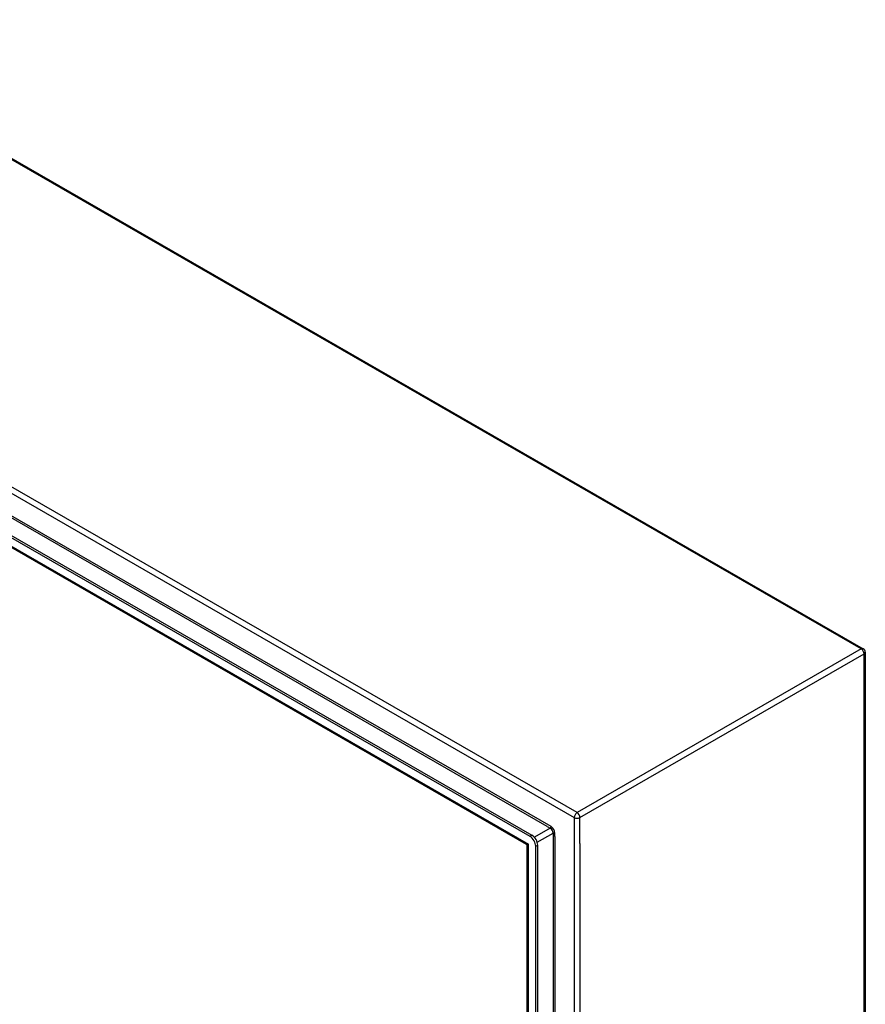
# Model space of a CAD drawing. Header units: inches. Extents: x 19 to 488, y 53 to 228.
# Tile 123 of 124: x 467 to 488, y 179 to 203. Entities that reach past the tile are written whole.
import ezdxf

# ---------------------------------------------------------------- set-up
doc = ezdxf.new("R2010")
doc.units = ezdxf.units.IN
doc.header["$MEASUREMENT"] = 0
doc.layers.add('Visible Edges(ANSI)', color=7, linetype='Continuous', lineweight=25)
doc.layers.add('Visible Tangent Edges(ANSI)', color=7, linetype='Continuous', lineweight=25)

msp = doc.modelspace()

# ---------------------------------------------------------------- linework, layer by layer
at = {"layer": 'Visible Edges(ANSI)'}
for p, q in [((453.962, 207.557), (487.763, 188.093)), ((479.633, 183.513), (446.694, 202.481)), ((446.743, 202.509), (479.681, 183.54)), ((479.547, 183.32), (446.821, 202.165)), ((487.812, 188.007), (487.812, 163.642)), ((479.821, 159.932), (479.821, 183.299)), ((479.563, 160.171), (479.563, 183.293)), ((479.773, 159.904), (479.773, 183.272))]:
    msp.add_line(p, q, dxfattribs=at)
at = {"layer": 'Visible Edges(ANSI)', "flags": 128}
msp.add_lwpolyline([(479.563, 183.293), (479.562, 183.3), (479.559, 183.308), (479.553, 183.315), (479.547, 183.32)], dxfattribs=at)
at = {"layer": 'Visible Edges(ANSI)'}
msp.add_arc((487.713, 188.007), 0.099, 0, 60.064, dxfattribs=at)
for centre, major_axis, start_param, end_param in [((479.681, 183.379), (-0.098, 0.171), 3.928925, 5.499721), ((479.633, 183.352), (0.098, -0.171), 0.787332, 2.358128)]:
    msp.add_ellipse(centre, major_axis=major_axis, ratio=0.578093, start_param=start_param, end_param=end_param, dxfattribs=at)
at = {"layer": 'Visible Tangent Edges(ANSI)'}
for p, q in [((487.713, 188.088), (453.912, 207.552)), ((480.782, 184.096), (446.981, 203.561)), ((446.911, 203.44), (480.712, 183.975)), ((480.148, 183.754), (447.476, 202.569)), ((480.055, 183.757), (447.525, 202.49)), ((446.736, 202.248), (479.592, 183.328)), ((487.713, 188.088), (480.782, 184.096)), ((480.852, 183.975), (487.783, 187.966)), ((487.783, 163.602), (487.783, 187.966)), ((480.712, 183.975), (480.712, 159.611)), ((480.852, 183.341), (480.852, 183.975)), ((479.681, 183.54), (479.633, 183.513)), ((480.126, 183.716), (479.739, 183.493)), ((479.809, 183.372), (480.196, 183.595)), ((480.055, 183.757), (480.126, 183.716)), ((480.196, 183.595), (480.196, 160.535)), ((480.24, 183.512), (480.24, 183.595)), ((479.592, 160.056), (479.592, 183.328)), ((479.773, 183.272), (479.821, 183.299)), ((480.24, 183.512), (480.24, 160.618)), ((480.852, 183.341), (480.852, 160.244))]:
    msp.add_line(p, q, dxfattribs=at)
for centre, major_axis, ratio, start_param, end_param in [((487.713, 188.007), (0.0494, 0.0858), 0.578093, 0, 0.783464), ((487.713, 188.007), (0.0494, -0.0858), 0.578093, 0.787332, 2.358128), ((487.713, 188.007), (0.099, 0), 0.575862, 5.497787, 6.283185), ((480.782, 184.015), (0.0494, 0.0858), 0.578093, 0.783464, 2.354261), ((480.782, 184.015), (-0.0494, 0.0858), 0.578093, 3.928925, 5.499721), ((480.782, 184.015), (-0.099, 0), 0.575862, 0.785398, 2.356194), ((480.126, 183.741), (0.0155, 0.0269), 0.578093, 3.925057, 5.495853), ((480.126, 183.635), (0.0494, -0.0858), 0.578093, 0.787332, 2.358128), ((480.148, 183.648), (-0.065, 0.113), 0.578093, 3.928925, 5.499721), ((480.218, 183.582), (0.031, 0), 0.575862, 0.785398, 2.356194), ((479.662, 183.368), (0.115, 0.047), 0.112147, 3.228242, 4.015574), ((479.662, 183.368), (-0.0986, -0.0765), 0.115347, 5.408573, 6.193971)]:
    msp.add_ellipse(centre, major_axis=major_axis, ratio=ratio, start_param=start_param, end_param=end_param, dxfattribs=at)

doc.saveas('drawing.dxf')
